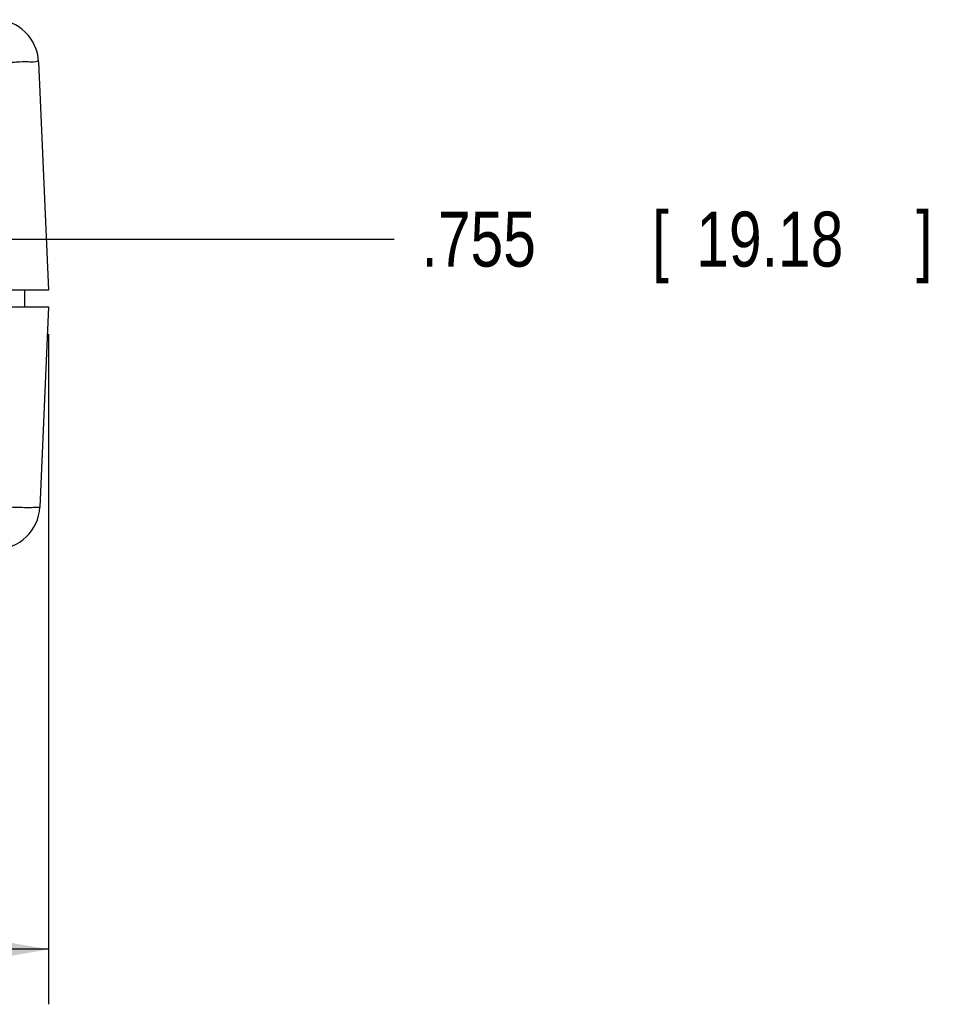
# Model space of a CAD drawing. Header units: inches. Extents: x 0 to 34, y 0 to 22.
# Tile 23 of 41: x 7.3 to 9.3, y 9.7 to 11.9. Entities that reach past the tile are written whole.
import ezdxf

# ---------------------------------------------------------------- set-up
doc = ezdxf.new("R2010")
doc.units = ezdxf.units.IN
doc.header["$LTSCALE"] = 1.87
doc.header["$MEASUREMENT"] = 0
doc.layers.get('0').update_dxf_attribs({"linetype": 'CONTINUOUS'})
doc.layers.add('DIMENSIONS', color=7, linetype='CONTINUOUS')
doc.styles.get("Standard").update_dxf_attribs({"font": 'txt', "width": 0.8})
doc.dimstyles.new('DIMSTYLE_1', dxfattribs={"dimtxt": 0.125, "dimasz": 0.18, "dimexe": 0.18, "dimexo": 0.0625, "dimgap": 0.09, "dimtad": 0, "dimtih": 1, "dimtoh": 1, "dimdec": 3, "dimzin": 4, "dimdsep": 46, "dimtxsty": 'STANDARD', "dimblk": '_FILLED', "dimblk1": '_FILLED', "dimblk2": '_FILLED', "dimcen": 0.09, "dimadec": 0, "dimazin": 0, "dimtp": 0.001, "dimtm": 0.001, "dimtfac": 1, "dimtdec": 3, "dimtofl": 0, "dimtmove": 0, "dimatfit": 3, "dimldrblk": '_FILLED', "dimfxl": 1, "dimtolj": 1, "dimtzin": 4, "dimarcsym": 0})
doc.dimstyles.new('DIMSTYLE_2', dxfattribs={"dimtxt": 0.125, "dimasz": 0.18, "dimexe": 0.18, "dimexo": 0.0625, "dimgap": 0.09, "dimtad": 0, "dimtih": 1, "dimtoh": 1, "dimdec": 3, "dimzin": 4, "dimdsep": 46, "dimtxsty": 'STANDARD', "dimblk": '_FILLED', "dimblk1": '_FILLED', "dimblk2": '_FILLED', "dimcen": 0.09, "dimadec": 0, "dimazin": 0, "dimtp": 0.001, "dimtm": 0.001, "dimtfac": 1, "dimtdec": 3, "dimtofl": 0, "dimtmove": 0, "dimatfit": 3, "dimldrblk": '_FILLED', "dimfxl": 1, "dimtolj": 1, "dimtzin": 4, "dimarcsym": 0})

# ---------------------------------------------------------------- blocks, each defined once
blk = doc.blocks.new('*D11')
at = {"layer": 'DIMENSIONS', "color": 2, "linetype": 'CONTINUOUS'}
blk.add_line((6.6108, 11.411), (8.1158, 11.411), dxfattribs=at)
at = {"layer": 'DIMENSIONS', "color": 2, "linetype": 'CONTINUOUS', "width": 0.8}
for s, p in [('.755', (8.1783, 11.3485)), ('[', (8.7033, 11.3485)), ('19.18', (8.8033, 11.3485)), (']', (9.3033, 11.3485))]:
    blk.add_text(s, height=0.125, dxfattribs=at).set_placement(p)
blk = doc.blocks.new('_FILLED')
at = {"color": 0, "linetype": 'BYBLOCK'}
blk.add_solid([(0, 0), (-1, 0.174), (-1, -0.174)], dxfattribs=at)
blk = doc.blocks.new('*D13')
at = {"layer": 'DIMENSIONS', "color": 2, "linetype": 'CONTINUOUS'}
for p, q in [((3.2766, 11.1945), (3.2766, 9.671)), ((7.3299, 11.1945), (7.3299, 9.671)), ((3.2766, 9.796), (4.4046, 9.796)), ((7.3299, 9.796), (5.9546, 9.796))]:
    blk.add_line(p, q, dxfattribs=at)
at = {"layer": 'DIMENSIONS', "color": 2, "linetype": 'CONTINUOUS', "xscale": 0.18, "yscale": 0.18, "zscale": 0.18, "rotation": 180}
blk.add_blockref('_FILLED', (3.2766, 9.796), dxfattribs=at)
at = {"layer": 'DIMENSIONS', "color": 2, "linetype": 'CONTINUOUS', "xscale": 0.18, "yscale": 0.18, "zscale": 0.18}
blk.add_blockref('_FILLED', (7.3299, 9.796), dxfattribs=at)
at = {"layer": 'DIMENSIONS', "color": 2, "linetype": 'CONTINUOUS', "width": 0.8}
for s, p in [('4.053', (4.4671, 9.7335)), ('[', (5.0921, 9.7335)), ('102.95', (5.1921, 9.7335)), (']', (5.7921, 9.7335))]:
    blk.add_text(s, height=0.125, dxfattribs=at).set_placement(p)

msp = doc.modelspace()

# ---------------------------------------------------------------- linework, layer by layer
at = {"color": 7, "linetype": 'CONTINUOUS'}
for p, q in [((7.3072, 11.8143), (7.3299, 11.295)), ((7.3299, 11.295), (6.4253, 11.295)), ((7.2756, 11.257), (7.2759, 11.295)), ((6.4521, 11.257), (7.3299, 11.257)), ((7.3299, 11.257), (7.31, 10.8016))]:
    msp.add_line(p, q, dxfattribs=at)
for centre, start, end in [((7.2073, 11.81), 2.5, 89.2147), ((7.2101, 10.806), 270, 357.5)]:
    msp.add_arc(centre, 0.1, start, end, dxfattribs=at)
for points, knots in [([(7.3072, 11.8143), (7.3071, 11.8164), (7.2945, 11.8118), (7.2819, 11.8154), (7.2538, 11.8123), (7.2344, 11.8122), (7.2234, 11.8117)], [0, 0, 0, 0, 0.07329, 0.283841, 0.605906, 1, 1, 1, 1]), ([(7.31, 10.8016), (7.3099, 10.8), (7.3002, 10.8017), (7.2899, 10.7994), (7.2672, 10.8007), (7.2513, 10.8008), (7.2422, 10.8011)], [0, 0, 0, 0, 0.072114, 0.276788, 0.59626, 1, 1, 1, 1])]:
    msp.add_open_spline(points, degree=3, knots=knots, dxfattribs=at)

# ---------------------------------------------------------------- dimensions: what is measured, and where the dimension line sits
at = {"layer": 'DIMENSIONS', "color": 2, "linetype": 'CONTINUOUS'}
dim = msp.add_ordinate_dim(feature_location=(6.6108, 11.411), offset=(1.505, 0), dtype=0, origin=(3.7989, 10.656), dimstyle='DIMSTYLE_2', dxfattribs=at)
dim.commit()
dim.dimension.update_dxf_attribs({"geometry": '*D11', "text_midpoint": (8.7908, 11.411)})
dim = msp.add_linear_dim(base=(7.3299, 9.796), p1=(3.2766, 11.1945), p2=(7.3299, 11.1945), dimstyle='DIMSTYLE_1', dxfattribs=at)
dim.commit()
dim.dimension.update_dxf_attribs({"geometry": '*D13', "text_midpoint": (5.1796, 9.796), "dimtype": 160})

doc.saveas('drawing.dxf')
